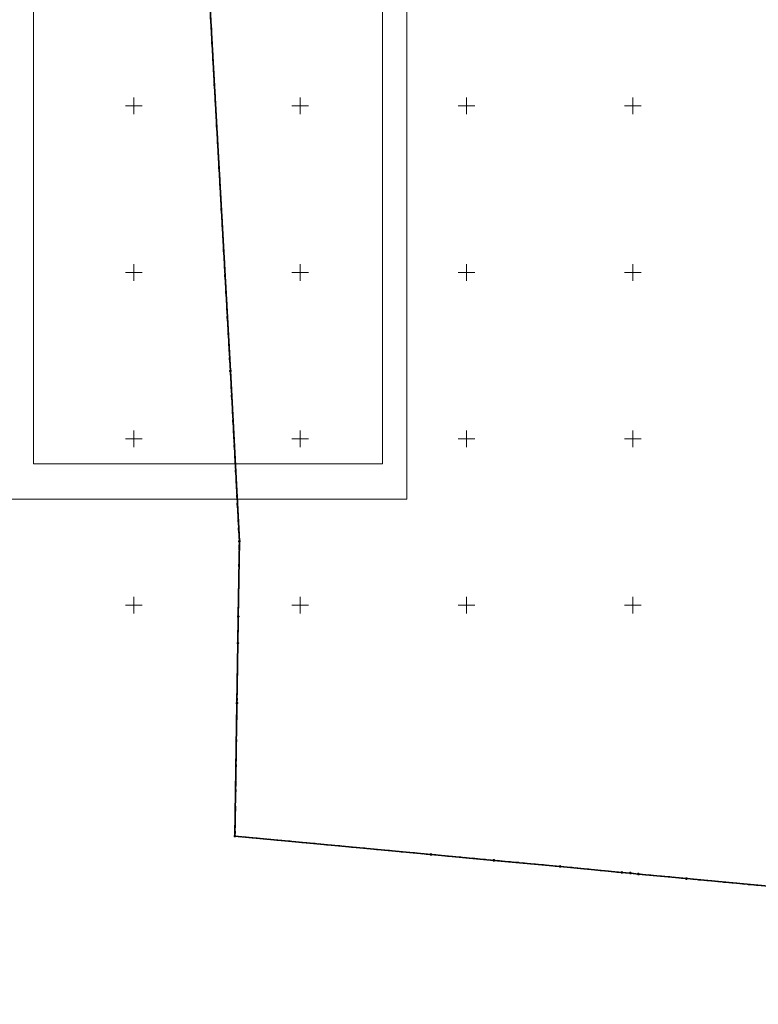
# Model space of a CAD drawing. Extents: x 5459987 to 5506369, y 5959610 to 5991660.
# Tile 19 of 51: x 5462516 to 5462738, y 5971880 to 5972176. Entities that reach past the tile are written whole.
import ezdxf

# ---------------------------------------------------------------- set-up
doc = ezdxf.new("R2010")
doc.units = 0
doc.linetypes.add('PRZER1-1', pattern=[1, 0.5, -0.5])
doc.linetypes.add('PRZER3-2', pattern=[2.5, 1.5, -1])
doc.layers.get('0').update_dxf_attribs({"linetype": 'CONTINUOUS'})
for name, color, linetype, lineweight in [('ARKUSZ', 7, 'CONTINUOUS', 18), ('GEPPGO', 7, 'CONTINUOUS', 18), ('GESDZI', 7, 'CONTINUOUS', 18), ('GESJOB', 7, 'CONTINUOUS', 35), ('KRZYZE_2000', 230, 'CONTINUOUS', 18), ('RAMKA', 7, 'CONTINUOUS', 18)]:
    doc.layers.add(name, color=color, linetype=linetype, lineweight=lineweight)
doc.layers.add('GESUZY', color=7, linetype='CONTINUOUS', lineweight=18, true_color=0x008000)

# ---------------------------------------------------------------- blocks, each defined once
blk = doc.blocks.new('GEPPGO1_1')
at = {"color": 0}
blk.add_lwpolyline([(0, 0.25), (0.077254, 0.237764), (0.146946, 0.202254), (0.202254, 0.146946), (0.237764, 0.077254), (0.25, 0), (0.237764, -0.077254), (0.202254, -0.146946), (0.146946, -0.202254), (0.077254, -0.237764), (0, -0.25), (-0.077254, -0.237764), (-0.146946, -0.202254), (-0.202254, -0.146946), (-0.237764, -0.077254), (-0.25, 0), (-0.237764, 0.077254), (-0.202254, 0.146946), (-0.146946, 0.202254), (-0.077254, 0.237764)], close=True, dxfattribs=at)

msp = doc.modelspace()

# ---------------------------------------------------------------- linework, layer by layer
at = {"layer": 'ARKUSZ', "color": 252, "linetype": 'Continuous', "lineweight": 13, "flags": 128}
msp.add_lwpolyline([(5462335.08, 5972031.83), (5462632.06, 5972031.83), (5462632.06, 5972328.82), (5462335.08, 5972328.82), (5462335.08, 5972031.83)], dxfattribs=at)
at = {"layer": 'GESDZI', "color": 86, "linetype": 'Continuous', "lineweight": 35, "true_color": 0x1a7000, "elevation": 10.22}
msp.add_lwpolyline([(5462868.07, 5971903.66), (5462716.09, 5971917.91), (5462701.65, 5971919.26), (5462699.25, 5971919.55), (5462696.65, 5971919.73), (5462678.14, 5971921.53), (5462658.22, 5971923.38), (5462639.31, 5971925.14), (5462580.4, 5971930.64), (5462580.99, 5971970.63), (5462581.26, 5971988.63), (5462581.38, 5971996.63), (5462581.71, 5972019.24), (5462579.02, 5972070.41), (5462569.44, 5972241.64), (5462569.03, 5972275.5), (5462523.12, 5972259.37), (5462472.7, 5972196.07), (5462464.9, 5972151.67), (5462468.85, 5972073.61), (5462424.66, 5971940.41), (5462396.95, 5971904.43), (5462373.23, 5971712.32)], dxfattribs=at)
at = {"layer": 'GESJOB', "color": 252, "linetype": 'PRZER3-2', "lineweight": 35, "elevation": 10.22}
msp.add_lwpolyline([(5462868.07, 5971903.66), (5462716.09, 5971917.91), (5462701.65, 5971919.26), (5462699.25, 5971919.55), (5462696.65, 5971919.73), (5462678.14, 5971921.53), (5462658.22, 5971923.38), (5462639.31, 5971925.14), (5462580.4, 5971930.64), (5462580.99, 5971970.63), (5462581.26, 5971988.63), (5462581.38, 5971996.63), (5462581.71, 5972019.24), (5462579.02, 5972070.41), (5462569.44, 5972241.64)], dxfattribs=at)
msp.add_lwpolyline([(5462868.07, 5971903.66), (5462716.09, 5971917.91), (5462701.65, 5971919.26), (5462699.25, 5971919.55), (5462696.65, 5971919.73), (5462678.14, 5971921.53), (5462658.22, 5971923.38), (5462639.31, 5971925.14), (5462580.4, 5971930.64), (5462580.99, 5971970.63), (5462581.26, 5971988.63), (5462581.38, 5971996.63), (5462581.71, 5972019.24), (5462579.02, 5972070.41), (5462569.44, 5972241.64)], dxfattribs=at)
at = {"layer": 'GESUZY', "color": 252, "linetype": 'PRZER1-1', "lineweight": 18, "elevation": 10.08}
msp.add_lwpolyline([(5462770.73, 5971912.79), (5462716.09, 5971917.91), (5462701.65, 5971919.26), (5462699.25, 5971919.55), (5462696.65, 5971919.73), (5462678.14, 5971921.53), (5462658.22, 5971923.38), (5462639.31, 5971925.14), (5462580.4, 5971930.64), (5462580.99, 5971970.63), (5462581.26, 5971988.63), (5462581.38, 5971996.63), (5462581.66, 5972015.66), (5462581.71, 5972019.24), (5462579.02, 5972070.41), (5462575.8, 5972127.97), (5462573.87, 5972162.41), (5462571.2, 5972210.24)], dxfattribs=at)
at = {"layer": 'KRZYZE_2000', "color": 252, "lineweight": 18, "flags": 128}
for points in [[(5462550, 5972147.5), (5462550, 5972152.5)], [(5462600, 5972147.5), (5462600, 5972152.5)], [(5462650, 5972147.5), (5462650, 5972152.5)], [(5462700, 5972147.5), (5462700, 5972152.5)], [(5462547.5, 5972150), (5462552.5, 5972150)], [(5462597.5, 5972150), (5462602.5, 5972150)], [(5462647.5, 5972150), (5462652.5, 5972150)], [(5462697.5, 5972150), (5462702.5, 5972150)], [(5462550, 5972097.5), (5462550, 5972102.5)], [(5462600, 5972097.5), (5462600, 5972102.5)], [(5462650, 5972097.5), (5462650, 5972102.5)], [(5462700, 5972097.5), (5462700, 5972102.5)], [(5462547.5, 5972100), (5462552.5, 5972100)], [(5462597.5, 5972100), (5462602.5, 5972100)], [(5462647.5, 5972100), (5462652.5, 5972100)], [(5462697.5, 5972100), (5462702.5, 5972100)], [(5462550, 5972047.5), (5462550, 5972052.5)], [(5462600, 5972047.5), (5462600, 5972052.5)], [(5462650, 5972047.5), (5462650, 5972052.5)], [(5462700, 5972047.5), (5462700, 5972052.5)], [(5462547.5, 5972050), (5462552.5, 5972050)], [(5462597.5, 5972050), (5462602.5, 5972050)], [(5462647.5, 5972050), (5462652.5, 5972050)], [(5462697.5, 5972050), (5462702.5, 5972050)], [(5462550, 5971997.5), (5462550, 5972002.5)], [(5462600, 5971997.5), (5462600, 5972002.5)], [(5462650, 5971997.5), (5462650, 5972002.5)], [(5462700, 5971997.5), (5462700, 5972002.5)], [(5462547.5, 5972000), (5462552.5, 5972000)], [(5462597.5, 5972000), (5462602.5, 5972000)], [(5462647.5, 5972000), (5462652.5, 5972000)], [(5462697.5, 5972000), (5462702.5, 5972000)]]:
    msp.add_lwpolyline(points, dxfattribs=at)
at = {"layer": 'RAMKA', "color": 252, "linetype": 'Continuous', "lineweight": 13, "flags": 128}
msp.add_lwpolyline([(5462519.83, 5972042.46), (5462624.78, 5972042.46), (5462624.78, 5972190.96), (5462519.83, 5972190.96), (5462519.83, 5972042.46)], dxfattribs=at)

# ---------------------------------------------------------------- block references
at = {"layer": 'GEPPGO', "color": 252, "linetype": 'Continuous', "lineweight": 18}
for p in [(5462579.02, 5972070.41, 10.24), (5462581.71, 5972019.24, 10.24), (5462581.38, 5971996.63, 10.24), (5462581.26, 5971988.63, 10.24), (5462580.99, 5971970.63, 10.24), (5462580.4, 5971930.64, 10.24), (5462639.31, 5971925.14, 10.24), (5462658.22, 5971923.38, 10.24), (5462678.14, 5971921.53, 10.24), (5462696.65, 5971919.73, 10.24), (5462699.25, 5971919.55, 10.24), (5462701.65, 5971919.26, 10.24), (5462716.09, 5971917.91, 10.24)]:
    msp.add_blockref('GEPPGO1_1', p, dxfattribs=at)

doc.saveas('drawing.dxf')
